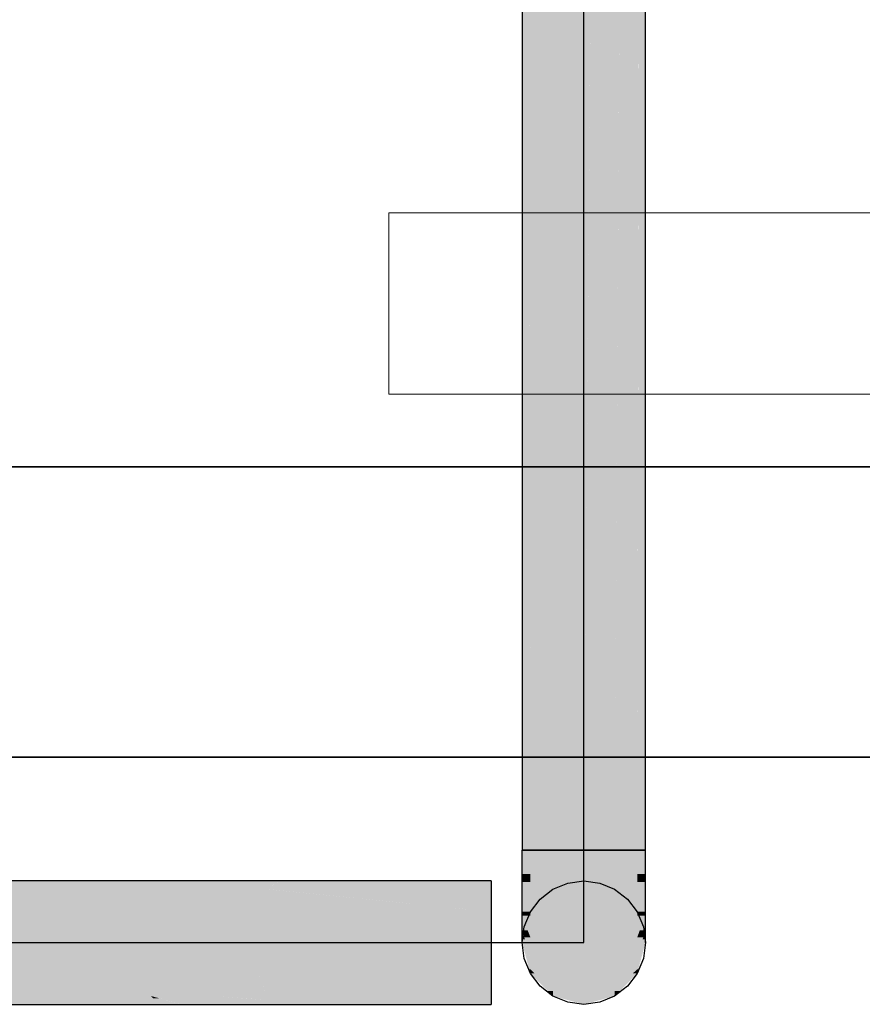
# Model space of a CAD drawing. Extents: x -132 to 668, y -61 to 533.
# Tile 29 of 256: x 37 to 46, y 121 to 132. Entities that reach past the tile are written whole.
import ezdxf

# ---------------------------------------------------------------- set-up
doc = ezdxf.new("R2010")
doc.units = 0
doc.layers.get('0').update_dxf_attribs({"lineweight": 5})
for name, color, linetype, lineweight in [('0-Shading', 7, 'Continuous', 5), ('5_EG-BESTAND', 7, 'Continuous', 25), ('5_EG-HLSE', 7, 'Continuous', 25)]:
    doc.layers.add(name, color=color, linetype=linetype, lineweight=lineweight)
doc.layers.add('S_Kaltwasser-OG', color=7, linetype='Continuous', lineweight=25, true_color=0x005e00)

# ---------------------------------------------------------------- blocks, each defined once
blk = doc.blocks.new('Shading-A07AMLNE1N', base_point=(28.618, 123.824))
at = {"layer": '0-Shading', "color": 98, "true_color": 0x003b00}
for points in [[(43.548, 122.739), (43.639, 122.739), (43.639, 166.619)], [(43.548, 122.739), (43.638, 166.389), (43.548, 166.389)], [(42.279, 122.739), (42.37, 122.739), (42.279, 165.732)], [(42.37, 122.739), (42.279, 165.732), (42.28, 165.732)], [(42.37, 122.739), (42.326, 165.218), (42.281, 165.218)], [(42.37, 122.739), (42.37, 164.299), (42.327, 164.299)], [(42.37, 122.475), (42.279, 122.475), (42.37, 122.739)], [(42.279, 122.475), (42.37, 122.739), (42.279, 122.739)], [(43.639, 122.475), (43.548, 122.475), (43.639, 122.739)], [(43.548, 122.475), (43.639, 122.739), (43.548, 122.739)], [(42.37, 122.387), (42.37, 122.475), (42.279, 122.475)], [(43.548, 122.387), (43.639, 122.475), (43.548, 122.475)], [(35.565, 122.307), (37.007, 122.307), (36.386, 122.398)], [(37.007, 122.307), (36.386, 122.398), (36.916, 122.398)], [(38.434, 122.374), (38.525, 122.398), (36.916, 122.398)], [(36.941, 122.374), (38.434, 122.374), (36.916, 122.398)], [(37.007, 122.307), (38.185, 122.307), (36.941, 122.374)], [(38.185, 122.307), (36.941, 122.374), (38.434, 122.374)], [(38.185, 122.307), (38.865, 122.307), (38.367, 122.356)], [(38.367, 122.356), (39.542, 122.356), (38.434, 122.374)], [(38.865, 122.307), (38.367, 122.356), (39.542, 122.356)], [(39.57, 122.374), (38.434, 122.374), (39.608, 122.398)], [(38.434, 122.374), (39.608, 122.398), (38.525, 122.398)], [(39.542, 122.356), (39.57, 122.374), (38.434, 122.374)], [(38.865, 122.307), (39.467, 122.307), (39.542, 122.356)], [(39.467, 122.307), (41.69, 122.307), (39.608, 122.398)], [(41.69, 122.307), (39.608, 122.398), (40.421, 122.398)], [(41.69, 122.307), (41.939, 122.307), (40.421, 122.398)], [(41.939, 122.307), (40.421, 122.398), (41.939, 122.398)], [(42.527, 121.425), (42.37, 121.425), (42.37, 121.561)], [(43.548, 121.425), (43.391, 121.425), (43.548, 121.561)], [(42.452, 121.345), (42.527, 121.425), (42.37, 121.425)], [(42.619, 121.345), (42.452, 121.345), (42.527, 121.425)], [(42.619, 121.184), (42.619, 121.345), (42.452, 121.345)], [(43.465, 121.345), (43.299, 121.345), (43.548, 121.425)], [(43.299, 121.345), (43.548, 121.425), (43.391, 121.425)], [(43.299, 121.184), (43.465, 121.345), (43.299, 121.345)], [(36.386, 121.038), (36.916, 121.038), (35.565, 121.13)], [(36.916, 121.038), (35.565, 121.13), (37.007, 121.13)], [(36.984, 121.107), (38.208, 121.107), (37.007, 121.13)], [(38.208, 121.107), (38.185, 121.13), (37.007, 121.13)], [(38.271, 121.107), (38.208, 121.107), (38.185, 121.13)], [(38.276, 121.105), (38.865, 121.13), (38.185, 121.13)], [(39.204, 121.105), (38.276, 121.105), (38.865, 121.13)], [(39.542, 121.081), (39.467, 121.13), (38.865, 121.13)], [(39.608, 121.038), (40.421, 121.038), (39.467, 121.13)], [(40.421, 121.038), (39.467, 121.13), (41.69, 121.13)], [(40.421, 121.038), (41.939, 121.038), (41.69, 121.13)], [(41.939, 121.038), (41.69, 121.13), (41.939, 121.13)], [(36.916, 121.038), (38.276, 121.038), (36.984, 121.107)], [(38.276, 121.038), (36.984, 121.107), (38.208, 121.107)], [(38.276, 121.105), (38.271, 121.107), (38.208, 121.107)], [(38.21, 121.105), (38.276, 121.105), (38.208, 121.107)], [(38.276, 121.038), (38.525, 121.038), (38.21, 121.105)], [(38.525, 121.038), (38.21, 121.105), (38.276, 121.105)], [(38.367, 121.081), (39.542, 121.081), (38.276, 121.105)], [(39.542, 121.081), (39.204, 121.105), (38.276, 121.105)], [(38.525, 121.038), (39.608, 121.038), (38.367, 121.081)], [(39.608, 121.038), (38.367, 121.081), (39.542, 121.081)]]:
    blk.add_solid(points, dxfattribs=at)
at = {"layer": '0-Shading', "color": 98, "true_color": 0x005000}
for points in [[(43.299, 122.739), (43.548, 122.739), (43.548, 166.389)], [(43.299, 122.739), (43.544, 165.744), (43.299, 165.744)], [(42.37, 122.739), (42.619, 122.739), (42.37, 164.299)], [(42.619, 122.739), (42.37, 164.299), (42.428, 164.299)], [(42.619, 122.739), (42.619, 164.299), (42.428, 164.299)], [(42.619, 122.387), (42.37, 122.387), (42.619, 122.739)], [(42.37, 122.387), (42.619, 122.739), (42.37, 122.739)], [(43.548, 122.387), (43.299, 122.387), (43.548, 122.739)], [(43.299, 122.387), (43.548, 122.739), (43.299, 122.739)], [(42.619, 122.322), (42.619, 122.387), (42.37, 122.387)], [(43.299, 122.322), (43.548, 122.387), (43.299, 122.387)], [(34.964, 122.059), (37.074, 122.059), (35.565, 122.307)], [(37.074, 122.059), (35.565, 122.307), (37.007, 122.307)], [(37.256, 122.059), (37.936, 122.059), (37.007, 122.307)], [(37.936, 122.059), (37.007, 122.307), (38.185, 122.307)], [(37.074, 122.059), (37.256, 122.059), (37.007, 122.307)], [(37.936, 122.059), (38.865, 122.307), (38.185, 122.307)], [(37.936, 122.059), (39.364, 122.059), (38.865, 122.307)], [(39.364, 122.059), (38.865, 122.307), (39.467, 122.307)], [(39.364, 122.059), (41.939, 122.059), (39.467, 122.307)], [(40.129, 122.241), (41.69, 122.307), (39.467, 122.307)], [(41.939, 122.241), (40.129, 122.241), (41.69, 122.307)], [(41.939, 122.059), (41.939, 122.241), (40.129, 122.241)], [(41.939, 122.241), (41.939, 122.307), (41.69, 122.307)], [(35.565, 121.13), (37.007, 121.13), (34.964, 121.379)], [(37.007, 121.13), (34.964, 121.379), (37.074, 121.379)], [(37.007, 121.13), (38.185, 121.13), (37.256, 121.379)], [(37.007, 121.13), (37.256, 121.379), (37.074, 121.379)], [(38.185, 121.13), (37.256, 121.379), (37.936, 121.379)], [(38.185, 121.13), (38.865, 121.13), (37.936, 121.379)], [(38.865, 121.13), (39.467, 121.13), (37.936, 121.379)], [(39.467, 121.13), (37.936, 121.379), (39.364, 121.379)], [(39.44, 121.196), (41.939, 121.379), (39.364, 121.379)], [(41.939, 121.196), (39.44, 121.196), (41.939, 121.379)], [(39.467, 121.13), (41.939, 121.196), (39.44, 121.196)], [(39.467, 121.13), (41.69, 121.13), (41.939, 121.196)], [(41.69, 121.13), (41.939, 121.13), (41.939, 121.196)]]:
    blk.add_solid(points, dxfattribs=at)
at = {"layer": '0-Shading', "color": 98, "true_color": 0x005c00}
for points in [[(42.959, 122.739), (43.299, 122.739), (43.299, 165.744)], [(42.619, 122.739), (42.959, 122.739), (42.619, 164.514)], [(42.959, 122.739), (42.619, 164.514), (42.959, 164.514)], [(42.959, 122.739), (43.289, 164.514), (42.959, 164.514)], [(42.959, 122.322), (42.619, 122.322), (42.959, 122.739)], [(42.619, 122.322), (42.959, 122.739), (42.619, 122.739)], [(43.299, 122.322), (42.959, 122.322), (43.299, 122.739)], [(42.959, 122.322), (43.299, 122.739), (42.959, 122.739)], [(42.959, 122.299), (42.959, 122.322), (42.619, 122.322)], [(42.959, 122.299), (43.299, 122.322), (42.959, 122.322)], [(34.744, 121.718), (37.099, 121.718), (34.964, 122.059)], [(37.099, 121.718), (34.964, 122.059), (37.074, 122.059)], [(37.099, 121.718), (37.347, 121.718), (37.074, 122.059)], [(37.347, 121.718), (37.074, 122.059), (37.256, 122.059)], [(37.596, 121.718), (37.936, 122.059), (37.256, 122.059)], [(37.347, 121.718), (37.596, 121.718), (37.256, 122.059)], [(37.596, 121.718), (39.326, 121.718), (37.936, 122.059)], [(39.326, 121.718), (37.936, 122.059), (39.364, 122.059)], [(39.326, 121.718), (41.939, 121.718), (39.364, 122.059)], [(41.939, 121.718), (39.364, 122.059), (41.939, 122.059)], [(34.964, 121.379), (37.074, 121.379), (34.744, 121.718)], [(37.074, 121.379), (34.744, 121.718), (37.099, 121.718)], [(37.074, 121.379), (37.256, 121.379), (37.099, 121.718)], [(37.256, 121.379), (37.099, 121.718), (37.347, 121.718)], [(37.256, 121.379), (37.936, 121.379), (37.596, 121.718)], [(37.256, 121.379), (37.596, 121.718), (37.347, 121.718)], [(37.936, 121.379), (39.364, 121.379), (37.596, 121.718)], [(39.364, 121.379), (37.596, 121.718), (39.326, 121.718)], [(39.364, 121.379), (41.939, 121.379), (39.326, 121.718)], [(41.939, 121.379), (39.326, 121.718), (41.939, 121.718)]]:
    blk.add_solid(points, dxfattribs=at)
at = {"layer": '0-Shading', "color": 98, "true_color": 0x003a00}
for points in [[(42.37, 122.387), (42.279, 122.387), (42.279, 122.475)], [(43.639, 122.387), (43.548, 122.387), (43.639, 122.475)], [(42.37, 122.229), (42.279, 122.229), (42.37, 122.387)], [(42.279, 122.229), (42.37, 122.387), (42.279, 122.387)], [(43.639, 122.229), (43.548, 122.229), (43.639, 122.387)], [(43.548, 122.229), (43.639, 122.387), (43.548, 122.387)], [(42.37, 122.059), (42.37, 122.229), (42.279, 122.229)], [(43.548, 122.059), (43.639, 122.229), (43.548, 122.229)]]:
    blk.add_solid(points, dxfattribs=at)
at = {"layer": '0-Shading', "color": 98, "true_color": 0x004d00}
for points in [[(42.619, 122.322), (42.37, 122.322), (42.37, 122.387)], [(42.619, 122.059), (42.37, 122.059), (42.619, 122.322)], [(42.37, 122.059), (42.619, 122.322), (42.37, 122.322)], [(43.548, 122.322), (43.299, 122.322), (43.548, 122.387)], [(43.548, 122.059), (43.299, 122.059), (43.548, 122.322)], [(43.299, 122.059), (43.548, 122.322), (43.299, 122.322)], [(42.619, 121.934), (42.619, 122.059), (42.37, 122.059)], [(43.299, 121.934), (43.548, 122.059), (43.299, 122.059)]]:
    blk.add_solid(points, dxfattribs=at)
at = {"layer": '0-Shading', "color": 98, "true_color": 0x005800}
for points in [[(42.959, 122.299), (42.619, 122.299), (42.619, 122.322)], [(43.299, 122.299), (42.959, 122.299), (43.299, 122.322)], [(42.959, 121.934), (42.619, 121.934), (42.959, 122.299)], [(42.619, 121.934), (42.959, 122.299), (42.619, 122.299)], [(43.299, 121.934), (42.959, 121.934), (43.299, 122.299)], [(42.959, 121.934), (43.299, 122.299), (42.959, 122.299)], [(42.959, 121.888), (42.959, 121.934), (42.619, 121.934)], [(42.959, 121.888), (43.299, 121.934), (42.959, 121.934)]]:
    blk.add_solid(points, dxfattribs=at)
at = {"layer": '0-Shading', "color": 98, "true_color": 0x003800}
for points in [[(42.37, 122.059), (42.279, 122.059), (42.279, 122.229)], [(43.639, 122.059), (43.548, 122.059), (43.639, 122.229)], [(42.37, 122.017), (42.279, 122.017), (42.37, 122.059)], [(42.279, 122.017), (42.37, 122.059), (42.279, 122.059)], [(42.37, 121.777), (42.37, 122.017), (42.279, 122.017)], [(43.639, 122.017), (43.548, 122.017), (43.639, 122.059)], [(43.548, 122.017), (43.639, 122.059), (43.548, 122.059)], [(43.548, 121.777), (43.639, 122.017), (43.548, 122.017)]]:
    blk.add_solid(points, dxfattribs=at)
at = {"layer": '0-Shading', "color": 98, "true_color": 0x003600}
for points in [[(42.34, 121.855), (42.279, 121.855), (42.279, 122.017)], [(43.639, 121.855), (43.577, 121.855), (43.639, 122.017)], [(42.303, 121.777), (42.34, 121.855), (42.279, 121.855)], [(42.37, 121.777), (42.303, 121.777), (42.34, 121.855)], [(42.37, 121.561), (42.37, 121.777), (42.303, 121.777)], [(43.615, 121.777), (43.548, 121.777), (43.639, 121.855)], [(43.548, 121.777), (43.639, 121.855), (43.577, 121.855)], [(43.548, 121.561), (43.615, 121.777), (43.548, 121.777)]]:
    blk.add_solid(points, dxfattribs=at)
at = {"layer": '0-Shading', "color": 98, "true_color": 0x004900}
for points in [[(42.619, 121.934), (42.37, 121.934), (42.37, 122.059)], [(43.548, 121.934), (43.299, 121.934), (43.548, 122.059)], [(42.619, 121.777), (42.37, 121.777), (42.619, 121.934)], [(42.37, 121.777), (42.619, 121.934), (42.37, 121.934)], [(43.548, 121.777), (43.299, 121.777), (43.548, 121.934)], [(43.299, 121.777), (43.548, 121.934), (43.299, 121.934)], [(42.619, 121.601), (42.619, 121.777), (42.37, 121.777)], [(43.299, 121.601), (43.548, 121.777), (43.299, 121.777)]]:
    blk.add_solid(points, dxfattribs=at)
at = {"layer": '0-Shading', "color": 98, "true_color": 0x005300}
for points in [[(42.959, 121.888), (42.619, 121.888), (42.619, 121.934)], [(42.959, 121.601), (42.619, 121.601), (42.959, 121.888)], [(42.619, 121.601), (42.959, 121.888), (42.619, 121.888)], [(43.299, 121.888), (42.959, 121.888), (43.299, 121.934)], [(43.299, 121.601), (42.959, 121.601), (43.299, 121.888)], [(42.959, 121.601), (43.299, 121.888), (42.959, 121.888)], [(42.959, 121.536), (42.959, 121.601), (42.619, 121.601)], [(42.959, 121.536), (43.299, 121.601), (42.959, 121.601)]]:
    blk.add_solid(points, dxfattribs=at)
at = {"layer": '0-Shading', "color": 98, "true_color": 0x003300}
for points in [[(42.31, 121.753), (42.279, 121.753), (42.279, 121.855)], [(43.639, 121.753), (43.607, 121.753), (43.639, 121.855)], [(42.332, 121.561), (42.31, 121.753), (42.279, 121.753)], [(42.37, 121.561), (42.332, 121.561), (42.31, 121.753)], [(43.585, 121.561), (43.548, 121.561), (43.639, 121.753)], [(43.548, 121.561), (43.639, 121.753), (43.607, 121.753)], [(42.37, 121.425), (42.37, 121.561), (42.332, 121.561)], [(43.548, 121.425), (43.585, 121.561), (43.548, 121.561)], [(42.418, 121.379), (42.37, 121.379), (42.37, 121.425)], [(42.564, 121.184), (42.418, 121.379), (42.37, 121.379)], [(42.619, 121.184), (42.564, 121.184), (42.418, 121.379)], [(43.354, 121.184), (43.299, 121.184), (43.548, 121.379)], [(43.299, 121.184), (43.548, 121.379), (43.5, 121.379)], [(43.548, 121.379), (43.5, 121.379), (43.548, 121.425)], [(42.619, 121.13), (42.619, 121.184), (42.564, 121.184)], [(43.299, 121.13), (43.354, 121.184), (43.299, 121.184)]]:
    blk.add_solid(points, dxfattribs=at)
at = {"layer": '0-Shading', "color": 98, "true_color": 0x004300}
for points in [[(42.619, 121.601), (42.37, 121.601), (42.37, 121.777)], [(43.548, 121.601), (43.299, 121.601), (43.548, 121.777)], [(42.619, 121.561), (42.37, 121.561), (42.619, 121.601)], [(42.37, 121.561), (42.619, 121.601), (42.37, 121.601)], [(42.619, 121.345), (42.619, 121.561), (42.37, 121.561)], [(43.548, 121.561), (43.299, 121.561), (43.548, 121.601)], [(43.299, 121.561), (43.548, 121.601), (43.299, 121.601)], [(43.299, 121.345), (43.548, 121.561), (43.299, 121.561)]]:
    blk.add_solid(points, dxfattribs=at)
at = {"layer": '0-Shading', "color": 98, "true_color": 0x003000}
for points in [[(42.288, 121.718), (42.279, 121.718), (42.279, 121.753)], [(42.357, 121.425), (42.288, 121.718), (42.279, 121.718)], [(42.37, 121.425), (42.357, 121.425), (42.288, 121.718)], [(43.56, 121.425), (43.548, 121.425), (43.639, 121.718)], [(43.548, 121.425), (43.639, 121.718), (43.629, 121.718)], [(43.639, 121.718), (43.629, 121.718), (43.639, 121.753)], [(42.37, 121.379), (42.37, 121.425), (42.357, 121.425)], [(43.548, 121.379), (43.56, 121.425), (43.548, 121.425)]]:
    blk.add_solid(points, dxfattribs=at)
at = {"layer": '0-Shading', "color": 98, "true_color": 0x004a00}
for points in [[(42.959, 121.536), (42.619, 121.536), (42.619, 121.601)], [(43.299, 121.536), (42.959, 121.536), (43.299, 121.601)], [(42.959, 121.345), (42.619, 121.345), (42.959, 121.536)], [(42.619, 121.345), (42.959, 121.536), (42.619, 121.536)], [(43.299, 121.345), (42.959, 121.345), (43.299, 121.536)], [(42.959, 121.345), (43.299, 121.536), (42.959, 121.536)], [(42.959, 121.266), (42.959, 121.345), (42.619, 121.345)], [(42.959, 121.266), (43.299, 121.345), (42.959, 121.345)]]:
    blk.add_solid(points, dxfattribs=at)
at = {"layer": '0-Shading', "color": 98, "true_color": 0x004000}
for points in [[(42.959, 121.266), (42.619, 121.266), (42.619, 121.345)], [(43.299, 121.266), (42.959, 121.266), (43.299, 121.345)], [(42.959, 121.184), (42.619, 121.184), (42.959, 121.266)], [(42.619, 121.184), (42.959, 121.266), (42.619, 121.266)], [(43.299, 121.184), (42.959, 121.184), (43.299, 121.266)], [(42.959, 121.184), (43.299, 121.266), (42.959, 121.266)], [(42.959, 121.096), (42.959, 121.184), (42.619, 121.184)], [(42.959, 121.096), (43.299, 121.184), (42.959, 121.184)]]:
    blk.add_solid(points, dxfattribs=at)
at = {"layer": '0-Shading', "color": 98, "true_color": 0x003400}
for points in [[(42.831, 121.13), (42.619, 121.13), (42.619, 121.184)], [(42.743, 121.096), (42.831, 121.13), (42.619, 121.13)], [(42.959, 121.096), (42.743, 121.096), (42.831, 121.13)], [(43.175, 121.096), (42.959, 121.096), (43.299, 121.13)], [(42.959, 121.096), (43.299, 121.13), (43.087, 121.13)], [(43.299, 121.13), (43.087, 121.13), (43.299, 121.184)], [(42.959, 121.038), (42.959, 121.096), (42.743, 121.096)], [(42.959, 121.038), (43.175, 121.096), (42.959, 121.096)]]:
    blk.add_solid(points, dxfattribs=at)
blk = doc.blocks.new('Referenz-A07AMLO71N', base_point=(-89.161, -60.051))
at = {"layer": '5_EG-BESTAND', "color": 0, "lineweight": 35}
for p, q in [((100.923, 126.963), (28.296, 126.963)), ((100.972, 123.763), (28.296, 123.763))]:
    blk.add_line(p, q, dxfattribs=at)
at = {"layer": '5_EG-HLSE', "color": 0, "lineweight": 13}
for p, q in [((40.81, 129.763), (51.85, 129.763)), ((40.81, 129.763), (40.81, 127.763)), ((40.81, 127.763), (51.85, 127.763))]:
    blk.add_line(p, q, dxfattribs=at)
blk = doc.blocks.new('Sanpress INOX-A07AMLQ71N', base_point=(29.085, 121.118))
at = {"color": 0, "linetype": 'ByBlock', "lineweight": -2, "ltscale": 0.25}
for p, q in [((42.959, 121.718), (42.959, 166.019)), ((30.109, 121.718), (42.959, 121.718))]:
    blk.add_line(p, q, dxfattribs=at)
blk = doc.blocks.new('Geometrie-A07AMLQB1N', base_point=(28.405, -26.429))
at = {"layer": 'S_Kaltwasser-OG'}
for p, q in [((42.279, 166.619), (42.279, 122.738)), ((43.639, 122.738), (43.639, 166.619)), ((42.302, 122.738), (42.279, 122.738)), ((42.279, 122.738), (42.302, 122.738)), ((42.279, 122.475), (42.279, 122.738)), ((42.279, 122.738), (42.677, 122.738)), ((42.37, 122.738), (42.302, 122.738)), ((42.302, 122.738), (42.37, 122.738)), ((42.478, 122.738), (42.37, 122.738)), ((42.37, 122.738), (42.478, 122.738)), ((42.619, 122.738), (42.478, 122.738)), ((42.478, 122.738), (42.619, 122.738)), ((42.783, 122.738), (42.619, 122.738)), ((42.619, 122.738), (42.783, 122.738)), ((42.677, 122.738), (43.24, 122.738)), ((42.959, 122.738), (42.783, 122.738)), ((42.783, 122.738), (42.959, 122.738)), ((42.959, 122.738), (43.135, 122.738)), ((43.135, 122.738), (42.959, 122.738)), ((43.135, 122.738), (43.299, 122.738)), ((43.299, 122.738), (43.135, 122.738)), ((43.24, 122.738), (43.639, 122.738)), ((43.299, 122.738), (43.44, 122.738)), ((43.44, 122.738), (43.299, 122.738)), ((43.44, 122.738), (43.548, 122.738)), ((43.548, 122.738), (43.44, 122.738)), ((43.548, 122.738), (43.616, 122.738)), ((43.616, 122.738), (43.548, 122.738)), ((43.616, 122.738), (43.639, 122.738)), ((43.639, 122.738), (43.616, 122.738)), ((43.639, 122.475), (43.639, 122.738)), ((42.279, 122.228), (42.279, 122.475)), ((43.639, 122.228), (43.639, 122.475)), ((41.939, 122.398), (30.109, 122.398)), ((41.939, 122.398), (41.939, 122)), ((42.619, 122.307), (42.783, 122.375)), ((42.783, 122.375), (42.959, 122.398)), ((42.959, 122.398), (43.135, 122.375)), ((43.135, 122.375), (43.299, 122.307)), ((42.279, 122.017), (42.279, 122.228)), ((42.478, 122.199), (42.619, 122.307)), ((43.299, 122.307), (43.44, 122.199)), ((43.639, 122.017), (43.639, 122.228)), ((42.37, 122.058), (42.478, 122.199)), ((43.44, 122.199), (43.548, 122.058)), ((41.939, 122), (41.939, 121.437)), ((42.279, 121.855), (42.279, 122.017)), ((42.302, 121.894), (42.37, 122.058)), ((43.548, 122.058), (43.616, 121.894)), ((43.639, 121.855), (43.639, 122.017)), ((42.279, 121.718), (42.302, 121.894)), ((43.616, 121.894), (43.639, 121.718)), ((42.279, 121.753), (42.279, 121.855)), ((43.639, 121.753), (43.639, 121.855)), ((42.279, 121.718), (42.279, 121.753)), ((42.302, 121.543), (42.279, 121.718)), ((43.639, 121.718), (43.616, 121.543)), ((43.639, 121.718), (43.639, 121.753)), ((42.37, 121.378), (42.302, 121.543)), ((43.616, 121.543), (43.548, 121.378)), ((41.939, 121.437), (41.939, 121.038)), ((42.478, 121.238), (42.37, 121.378)), ((43.548, 121.378), (43.44, 121.238)), ((42.619, 121.13), (42.478, 121.238)), ((43.44, 121.238), (43.299, 121.13)), ((42.783, 121.062), (42.619, 121.13)), ((43.299, 121.13), (43.135, 121.062)), ((30.109, 121.038), (41.939, 121.038)), ((42.959, 121.038), (42.783, 121.062)), ((43.135, 121.062), (42.959, 121.038))]:
    blk.add_line(p, q, dxfattribs=at)

msp = doc.modelspace()

# ---------------------------------------------------------------- block references
at = {"color": 251, "lineweight": 25, "ltscale": 0.25, "true_color": 0x585858}
msp.add_blockref('Referenz-A07AMLO71N', (-89.161, -60.051), dxfattribs=at)
msp.add_blockref('Shading-A07AMLNE1N', (28.618, 123.824))
at = {"linetype": 'Continuous', "ltscale": 0.13}
msp.add_blockref('Geometrie-A07AMLQB1N', (28.405, -26.429), dxfattribs=at)
at = {"layer": 'S_Kaltwasser-OG', "ltscale": 0.25}
msp.add_blockref('Sanpress INOX-A07AMLQ71N', (29.085, 121.118), dxfattribs=at)

doc.saveas('drawing.dxf')
